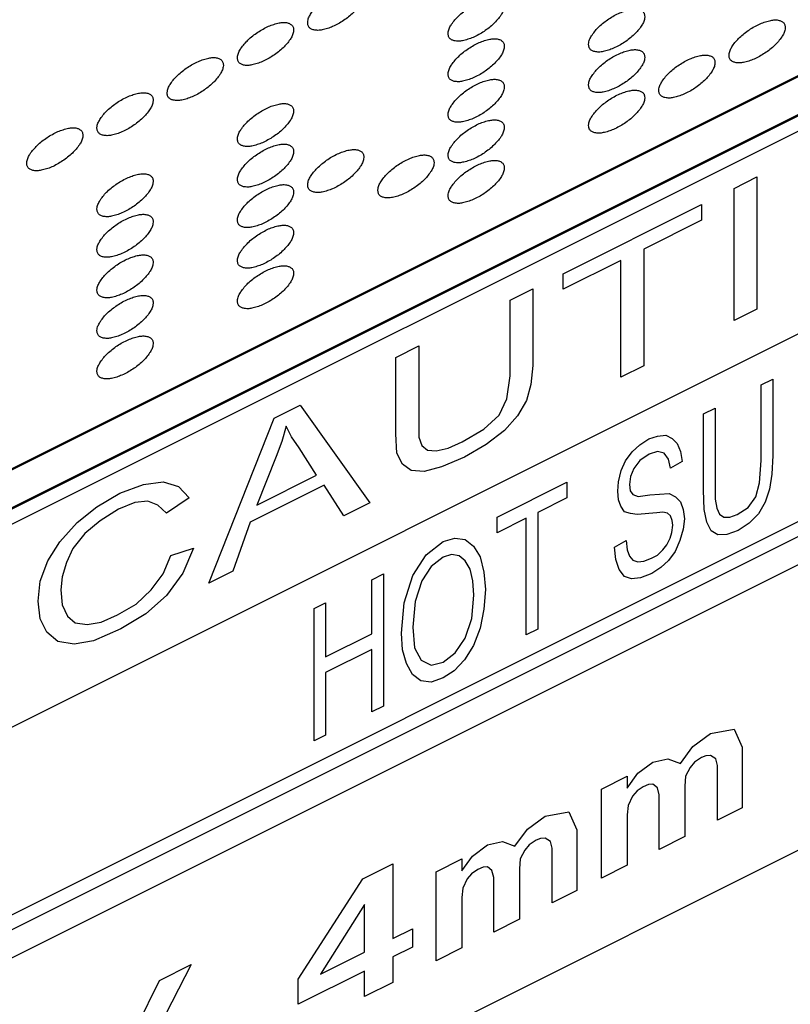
# Model space of a CAD drawing. Header units: inches. Extents: x 13 to 408, y 12 to 282.
# Tile 18 of 22: x 394.31 to 399.44, y 213.89 to 220.44. Entities that reach past the tile are written whole.
import ezdxf

# ---------------------------------------------------------------- set-up
doc = ezdxf.new("R2010")
doc.units = ezdxf.units.IN

msp = doc.modelspace()

# ---------------------------------------------------------------- linework, layer by layer
at = {"color": 250, "linetype": 'Continuous'}
for p, q in [((385.009, 212.8313), (403.6235, 222.1386)), ((403.6285, 222.1311), (385.009, 212.8213)), ((385.442, 212.7878), (403.1955, 221.6646)), ((390.5566, 215.3351), (403.2005, 221.6571)), ((390.5566, 215.2351), (403.0273, 221.4705)), ((390.5566, 213.8851), (403.0273, 220.1205)), ((399.0659, 219.3209), (399.218, 219.3969)), ((399.218, 219.3969), (399.218, 218.5158)), ((399.0659, 218.4398), (399.0659, 219.3209)), ((397.9293, 218.7526), (398.8487, 219.2123)), ((398.8487, 219.2123), (398.8487, 219.1083)), ((398.8487, 219.1083), (398.465, 218.9165)), ((403.6285, 218.8811), (385.009, 209.5713)), ((390.5566, 212.6351), (403.0273, 218.8705)), ((398.465, 218.9165), (398.465, 218.1393)), ((390.5566, 212.5351), (403.2005, 218.8571)), ((398.313, 218.8404), (397.9293, 218.6486)), ((398.313, 218.0633), (398.313, 218.8404)), ((397.9293, 218.6486), (397.9293, 218.7526)), ((397.5745, 218.5752), (397.7266, 218.6512)), ((397.7266, 218.6512), (397.7266, 218.1422)), ((397.5745, 218.0717), (397.5745, 218.5752)), ((399.218, 218.5158), (399.0659, 218.4398)), ((396.8143, 218.1951), (396.9664, 218.2711)), ((396.9664, 218.2711), (396.9664, 217.6636)), ((396.8143, 217.6861), (396.8143, 218.1951)), ((397.7266, 218.1422), (397.7121, 218.0146)), ((398.465, 218.1393), (398.313, 218.0633)), ((397.5528, 217.9185), (397.5745, 218.0717)), ((399.2475, 218.0117), (399.3244, 218.0501)), ((399.3244, 218.0501), (399.3244, 217.5411)), ((397.7121, 218.0146), (397.6831, 217.9071)), ((399.2475, 217.5082), (399.2475, 218.0117)), ((397.5021, 217.8111), (397.5528, 217.9185)), ((397.6831, 217.9071), (397.6252, 217.807)), ((396.0034, 217.7896), (396.1772, 217.8765)), ((396.1772, 217.8765), (396.6406, 217.2271)), ((398.8634, 217.8196), (398.9403, 217.858)), ((398.9403, 217.858), (398.9403, 217.2506)), ((395.569, 216.6913), (396.0034, 217.7896)), ((397.4008, 217.7167), (397.5021, 217.8111)), ((397.6252, 217.807), (397.5383, 217.7088)), ((398.8634, 217.3107), (398.8634, 217.8196)), ((396.0831, 217.7364), (396.0541, 217.6344)), ((396.1193, 217.667), (396.0831, 217.7364)), ((397.256, 217.6333), (397.4008, 217.7167)), ((397.5383, 217.7088), (397.4152, 217.6144)), ((396.0541, 217.6344), (396.0179, 217.5342)), ((396.17, 217.5938), (396.1193, 217.667)), ((396.8216, 217.5584), (396.8143, 217.6861)), ((396.9664, 217.6636), (396.9881, 217.6088)), ((397.1618, 217.5917), (397.256, 217.6333)), ((398.4391, 217.6129), (398.4976, 217.6532)), ((398.4976, 217.6532), (398.5562, 217.6715)), ((398.5562, 217.6715), (398.611, 217.677)), ((398.611, 217.677), (398.6549, 217.6552)), ((398.6549, 217.6552), (398.6879, 217.6224)), ((396.2858, 217.4109), (396.17, 217.5938)), ((396.8578, 217.4835), (396.8216, 217.5584)), ((396.9881, 217.6088), (397.0243, 217.5777)), ((397.0243, 217.5777), (397.0822, 217.5738)), ((397.0822, 217.5738), (397.1618, 217.5917)), ((397.4152, 217.6144), (397.2704, 217.5311)), ((398.344, 217.5052), (398.3879, 217.5654)), ((398.3879, 217.5654), (398.4391, 217.6129)), ((398.5562, 217.5675), (398.5013, 217.551)), ((398.6001, 217.5566), (398.5562, 217.5675)), ((398.6879, 217.6224), (398.7098, 217.5677)), ((398.7098, 217.5677), (398.7208, 217.502)), ((396.0179, 217.5342), (395.8876, 217.2118)), ((397.2704, 217.5311), (397.1184, 217.466)), ((398.3147, 217.4413), (398.344, 217.5052)), ((398.4391, 217.509), (398.3989, 217.456)), ((398.5013, 217.551), (398.4391, 217.509)), ((398.6293, 217.5165), (398.6001, 217.5566)), ((398.644, 217.4582), (398.6293, 217.5165)), ((398.7208, 217.502), (398.644, 217.4582)), ((399.2366, 217.3604), (399.2475, 217.5082)), ((399.3244, 217.5411), (399.317, 217.4171)), ((396.9157, 217.4413), (396.8578, 217.4835)), ((397.0026, 217.4355), (396.9157, 217.4413)), ((397.1184, 217.466), (397.0026, 217.4355)), ((398.2964, 217.3665), (398.3147, 217.4413)), ((398.3989, 217.456), (398.3769, 217.4012)), ((395.1346, 217.3498), (395.265, 217.3657)), ((395.265, 217.3657), (395.3663, 217.3343)), ((395.8876, 217.2118), (396.2858, 217.4109)), ((397.488, 217.1319), (397.9526, 217.3642)), ((397.9526, 217.3642), (397.9526, 217.2602)), ((398.2928, 217.3045), (398.2964, 217.3665)), ((398.3769, 217.4012), (398.3696, 217.3483)), ((399.317, 217.4171), (399.3024, 217.3167)), ((394.9754, 217.292), (395.1346, 217.3498)), ((395.3663, 217.3343), (395.4387, 217.261)), ((396.3365, 217.3432), (395.8442, 217.0971)), ((396.4668, 217.1402), (396.3365, 217.3432)), ((398.2964, 217.2461), (398.2928, 217.3045)), ((398.3696, 217.3483), (398.3733, 217.3064)), ((398.3733, 217.3064), (398.3915, 217.2827)), ((398.8671, 217.1812), (398.8634, 217.3107)), ((399.211, 217.2655), (399.2366, 217.3604)), ((399.3024, 217.3167), (399.2731, 217.231)), ((394.8233, 217.1996), (394.9754, 217.292)), ((395.1636, 217.2384), (395.0767, 217.2278)), ((395.2288, 217.2108), (395.1636, 217.2384)), ((395.4387, 217.261), (395.2867, 217.1576)), ((397.9526, 217.2602), (397.7587, 217.1633)), ((398.3111, 217.2041), (398.2964, 217.2461)), ((398.3915, 217.2827), (398.4281, 217.2681)), ((398.4281, 217.2681), (398.5049, 217.2792)), ((398.5049, 217.2792), (398.633, 217.2885)), ((398.633, 217.2885), (398.6769, 217.2667)), ((398.6769, 217.2667), (398.7098, 217.2339)), ((398.7098, 217.2339), (398.7281, 217.1828)), ((398.9403, 217.2506), (398.9512, 217.1904)), ((399.1597, 217.1961), (399.211, 217.2655)), ((399.2731, 217.231), (399.2293, 217.1543)), ((394.693, 217.0961), (394.8233, 217.1996)), ((394.9681, 217.1844), (394.845, 217.1065)), ((395.0767, 217.2278), (394.9681, 217.1844)), ((395.2867, 217.1576), (395.2288, 217.2108)), ((396.6406, 217.2271), (396.4668, 217.1402)), ((398.3367, 217.1677), (398.3111, 217.2041)), ((398.3769, 217.155), (398.3367, 217.1677)), ((398.7281, 217.1828), (398.7354, 217.1208)), ((398.8854, 217.0973), (398.8671, 217.1812)), ((398.9512, 217.1904), (398.9695, 217.1503)), ((399.0866, 217.1486), (399.1597, 217.1961)), ((394.845, 217.1065), (394.7437, 217.0229)), ((397.488, 217.0279), (397.488, 217.1319)), ((397.6819, 217.1249), (397.488, 217.0279)), ((397.6819, 216.3478), (397.6819, 217.1249)), ((397.7587, 217.1633), (397.7587, 216.3862)), ((398.4208, 217.1496), (398.3769, 217.155)), ((398.5525, 217.1607), (398.4208, 217.1496)), ((398.5927, 217.1644), (398.5525, 217.1607)), ((398.622, 217.1571), (398.5927, 217.1644)), ((398.644, 217.1407), (398.622, 217.1571)), ((398.6549, 217.1079), (398.644, 217.1407)), ((398.6586, 217.0769), (398.6549, 217.1079)), ((398.7354, 217.1208), (398.7281, 217.0515)), ((398.9695, 217.1503), (398.9988, 217.1321)), ((398.9988, 217.1321), (399.039, 217.1303)), ((399.039, 217.1303), (399.0866, 217.1486)), ((399.2293, 217.1543), (399.1671, 217.0904)), ((394.5772, 216.967), (394.693, 217.0961)), ((395.8442, 217.0971), (395.7283, 216.771)), ((398.6513, 217.0295), (398.6586, 217.0769)), ((398.7281, 217.0515), (398.7061, 216.9748)), ((398.9147, 217.0408), (398.8854, 217.0973)), ((398.9586, 217.0135), (398.9147, 217.0408)), ((399.0939, 217.0428), (399.0171, 217.0154)), ((399.1671, 217.0904), (399.0939, 217.0428)), ((394.7437, 217.0229), (394.664, 216.9229)), ((397.0161, 216.8796), (397.1295, 216.9691)), ((397.1295, 216.9691), (397.2063, 216.9911)), ((397.2063, 216.9911), (397.2758, 216.982)), ((397.2758, 216.982), (397.3307, 216.9383)), ((398.2708, 216.9323), (398.3477, 216.9762)), ((398.3477, 216.9762), (398.355, 216.9142)), ((398.6183, 216.9473), (398.6403, 216.9911)), ((398.6403, 216.9911), (398.6513, 217.0295)), ((398.7061, 216.9748), (398.6732, 216.9036)), ((399.0171, 217.0154), (398.9586, 217.0135)), ((394.4975, 216.8397), (394.5772, 216.967)), ((394.664, 216.9229), (394.6206, 216.8301)), ((395.3156, 216.8766), (395.4677, 216.9252)), ((395.4677, 216.9252), (395.3953, 216.7577)), ((397.3307, 216.9383), (397.3746, 216.8673)), ((398.2781, 216.8484), (398.2708, 216.9323)), ((398.355, 216.9142), (398.3696, 216.8722)), ((398.5562, 216.8779), (398.5927, 216.9126)), ((398.5927, 216.9126), (398.6183, 216.9473)), ((398.6732, 216.9036), (398.6293, 216.8434)), ((394.4468, 216.7049), (394.4975, 216.8397)), ((395.265, 216.7527), (395.3156, 216.8766)), ((396.9283, 216.7426), (397.0161, 216.8796)), ((397.1295, 216.8651), (397.049, 216.803)), ((397.1844, 216.8816), (397.1295, 216.8651)), ((397.2356, 216.8744), (397.1844, 216.8816)), ((397.2758, 216.8398), (397.2356, 216.8744)), ((397.3088, 216.7851), (397.2758, 216.8398)), ((397.3746, 216.8673), (397.4002, 216.7651)), ((398.3001, 216.7827), (398.2781, 216.8484)), ((398.3696, 216.8722), (398.3915, 216.8449)), ((398.3915, 216.8449), (398.4245, 216.834)), ((398.4245, 216.834), (398.4647, 216.8377)), ((398.4647, 216.8377), (398.5159, 216.8578)), ((398.5159, 216.8578), (398.5562, 216.8779)), ((398.6293, 216.8434), (398.5781, 216.7959)), ((394.6206, 216.8301), (394.5916, 216.7335)), ((397.049, 216.803), (396.9868, 216.7062)), ((397.327, 216.7067), (397.3088, 216.7851)), ((398.3367, 216.7354), (398.3001, 216.7827)), ((398.5781, 216.7959), (398.5196, 216.7557)), ((394.5916, 216.7335), (394.5844, 216.6478)), ((395.1853, 216.6472), (395.265, 216.7527)), ((395.3953, 216.7577), (395.2867, 216.6104)), ((395.7283, 216.771), (395.569, 216.6913)), ((396.654, 216.7149), (396.7308, 216.7533)), ((396.654, 216.3537), (396.654, 216.7149)), ((396.7308, 216.7533), (396.7308, 215.8722)), ((396.8698, 216.5601), (396.9283, 216.7426)), ((396.9868, 216.7062), (396.9429, 216.5693)), ((397.3344, 216.6118), (397.327, 216.7067)), ((397.4002, 216.7651), (397.4112, 216.6502)), ((398.3842, 216.7208), (398.3367, 216.7354)), ((398.4428, 216.7282), (398.3842, 216.7208)), ((398.5196, 216.7557), (398.4428, 216.7282)), ((394.4324, 216.5718), (394.4468, 216.7049)), ((394.5844, 216.6478), (394.5916, 216.5474)), ((395.084, 216.5528), (395.1853, 216.6472)), ((397.4112, 216.6502), (397.4002, 216.5189)), ((395.2867, 216.6104), (395.1491, 216.4869)), ((397.3197, 216.4567), (397.3344, 216.6118)), ((354.4383, 192.386), (402.7625, 216.5481)), ((394.4468, 216.4531), (394.4324, 216.5718)), ((394.5916, 216.5474), (394.6278, 216.4725)), ((394.9609, 216.4803), (395.084, 216.5528)), ((396.2699, 216.5228), (396.3467, 216.5613)), ((396.2699, 215.6417), (396.2699, 216.5228)), ((396.3467, 216.5613), (396.3467, 216.2001)), ((396.8515, 216.3594), (396.8698, 216.5601)), ((396.9429, 216.5693), (396.9283, 216.3978)), ((397.4002, 216.5189), (397.3746, 216.3911)), ((394.4903, 216.3654), (394.4468, 216.4531)), ((394.6278, 216.4725), (394.6785, 216.4267)), ((394.8523, 216.4315), (394.9609, 216.4803)), ((395.1491, 216.4869), (394.9826, 216.3872)), ((397.2758, 216.3253), (397.3197, 216.4567)), ((394.6785, 216.4267), (394.7582, 216.4172)), ((394.7582, 216.4172), (394.8523, 216.4315)), ((394.9826, 216.3872), (394.8016, 216.3076)), ((396.9283, 216.3978), (396.9393, 216.261)), ((397.3746, 216.3911), (397.3307, 216.2762)), ((397.7587, 216.3862), (397.6819, 216.3478)), ((394.5627, 216.3031), (394.4903, 216.3654)), ((396.3467, 216.2001), (396.654, 216.3537)), ((396.8588, 216.2482), (396.8515, 216.3594)), ((397.21, 216.2267), (397.2758, 216.3253)), ((394.6713, 216.2862), (394.5627, 216.3031)), ((394.8016, 216.3076), (394.6713, 216.2862)), ((396.654, 216.2497), (396.3467, 216.0961)), ((396.654, 215.8338), (396.654, 216.2497)), ((396.8844, 216.157), (396.8588, 216.2482)), ((396.9393, 216.261), (396.9832, 216.179)), ((397.3307, 216.2762), (397.2722, 216.1812)), ((397.1295, 216.1646), (397.21, 216.2267)), ((396.9247, 216.0841), (396.8844, 216.157)), ((396.9832, 216.179), (397.049, 216.1463)), ((397.049, 216.1463), (397.1295, 216.1646)), ((397.2722, 216.1812), (397.2027, 216.1082)), ((396.3467, 216.0961), (396.3467, 215.6802)), ((396.9795, 216.0404), (396.9247, 216.0841)), ((397.1295, 216.0606), (397.049, 216.0313)), ((397.2027, 216.1082), (397.1295, 216.0606)), ((397.049, 216.0313), (396.9795, 216.0404)), ((396.7308, 215.8722), (396.654, 215.8338)), ((396.3467, 215.6802), (396.2699, 215.6417)), ((398.7909, 215.6039), (398.9087, 215.6905)), ((398.9087, 215.6905), (399.0677, 215.7186)), ((399.0677, 215.7186), (399.1207, 215.5988)), ((398.7085, 215.4915), (398.7909, 215.6039)), ((399.1207, 215.5988), (399.1207, 215.1955)), ((398.8498, 215.5306), (398.8027, 215.4991)), ((398.8793, 215.5413), (398.8498, 215.5306)), ((398.9087, 215.5442), (398.8793, 215.5413)), ((398.944, 215.5223), (398.9087, 215.5442)), ((398.4258, 215.4253), (398.5259, 215.4991)), ((398.5259, 215.4991), (398.626, 215.5215)), ((398.626, 215.5215), (398.7085, 215.4915)), ((398.7733, 215.4646), (398.7438, 215.4064)), ((398.8027, 215.4991), (398.7733, 215.4646)), ((398.9558, 215.4768), (398.944, 215.5223)), ((398.9558, 215.1131), (398.9558, 215.4768)), ((398.1844, 215.3204), (398.3551, 215.4058)), ((398.3551, 215.3267), (398.4258, 215.4253)), ((398.3551, 215.4058), (398.3551, 215.3267)), ((398.7438, 215.4064), (398.7379, 215.3402)), ((398.4611, 215.3362), (398.4199, 215.3077)), ((398.4965, 215.3499), (398.4611, 215.3362)), ((398.5259, 215.3528), (398.4965, 215.3499)), ((398.5554, 215.328), (398.5259, 215.3528)), ((398.7379, 215.3402), (398.7379, 215.0042)), ((398.1844, 214.7274), (398.1844, 215.3204)), ((398.3905, 215.2732), (398.361, 215.2111)), ((398.4199, 215.3077), (398.3905, 215.2732)), ((398.5671, 215.2825), (398.5554, 215.328)), ((398.5671, 214.9188), (398.5671, 215.2825)), ((398.361, 215.2111), (398.3551, 215.1488)), ((397.6897, 215.0533), (397.8075, 215.1399)), ((397.8075, 215.1399), (397.9665, 215.168)), ((397.9665, 215.168), (398.0195, 215.0482)), ((398.3551, 215.1488), (398.3551, 214.8128)), ((399.1207, 215.1955), (398.9558, 215.1131)), ((397.6072, 214.9409), (397.6897, 215.0533)), ((398.0195, 215.0482), (398.0195, 214.6449)), ((398.7379, 215.0042), (398.5671, 214.9188)), ((397.3246, 214.8747), (397.4247, 214.9485)), ((397.4247, 214.9485), (397.5248, 214.9708)), ((397.5248, 214.9708), (397.6072, 214.9409)), ((397.7015, 214.9485), (397.672, 214.914)), ((397.7486, 214.9799), (397.7015, 214.9485)), ((397.778, 214.9907), (397.7486, 214.9799)), ((397.8075, 214.9936), (397.778, 214.9907)), ((397.8428, 214.9717), (397.8075, 214.9936)), ((397.8546, 214.9262), (397.8428, 214.9717)), ((397.2539, 214.7761), (397.3246, 214.8747)), ((397.672, 214.914), (397.6426, 214.8558)), ((397.8546, 214.5625), (397.8546, 214.9262)), ((396.5943, 214.7231), (396.7946, 214.8232)), ((396.7946, 214.8232), (396.7946, 214.325)), ((397.0831, 214.7698), (397.2539, 214.8552)), ((397.2539, 214.8552), (397.2539, 214.7761)), ((397.6426, 214.8558), (397.6367, 214.7896)), ((398.3551, 214.8128), (398.1844, 214.7274)), ((397.0831, 214.1768), (397.0831, 214.7698)), ((397.3187, 214.7571), (397.2892, 214.7226)), ((397.3599, 214.7856), (397.3187, 214.7571)), ((397.3952, 214.7993), (397.3599, 214.7856)), ((397.4247, 214.8022), (397.3952, 214.7993)), ((397.4541, 214.7774), (397.4247, 214.8022)), ((397.4659, 214.7319), (397.4541, 214.7774)), ((397.6367, 214.7896), (397.6367, 214.4535)), ((396.1644, 214.0535), (396.5943, 214.7231)), ((397.2892, 214.7226), (397.2598, 214.6604)), ((397.4659, 214.3681), (397.4659, 214.7319)), ((397.2598, 214.6604), (397.2539, 214.5982)), ((398.0195, 214.6449), (397.8546, 214.5625)), ((396.6061, 214.551), (396.3117, 214.0875)), ((396.6061, 214.2348), (396.6061, 214.551)), ((397.2539, 214.5982), (397.2539, 214.2621)), ((397.6367, 214.4535), (397.4659, 214.3681)), ((396.7946, 214.325), (396.9241, 214.3898)), ((396.9241, 214.3898), (396.9241, 214.2673)), ((396.3117, 214.0875), (396.6061, 214.2348)), ((396.9241, 214.2673), (396.7946, 214.2025)), ((397.2539, 214.2621), (397.0831, 214.1768)), ((395.4519, 214.1518), (395.1928, 213.6506)), ((395.2399, 214.0458), (395.4519, 214.1518)), ((396.7946, 214.2025), (396.7946, 214.0325)), ((396.6061, 214.1082), (396.1644, 213.8874)), ((396.6061, 213.9382), (396.6061, 214.1082)), ((395.0926, 213.7429), (395.2399, 214.0458)), ((396.1644, 213.8874), (396.1644, 214.0535)), ((396.7946, 214.0325), (396.6061, 213.9382))]:
    msp.add_line(p, q, dxfattribs=at)
for points in [[(396.2677, 220.3758), (396.277, 220.3744), (396.2957, 220.3715), (396.3264, 220.3766), (396.359, 220.385), (396.3948, 220.3986), (396.4306, 220.4163), (396.4661, 220.438), (396.4997, 220.4624), (396.5298, 220.4886), (396.5561, 220.5164), (396.5765, 220.5432), (396.5925, 220.5698), (396.6005, 220.5945), (396.6013, 220.6174), (396.5952, 220.6371), (396.5793, 220.6504), (396.5578, 220.6584), (396.532, 220.6606), (396.5013, 220.656), (396.4687, 220.6475), (396.4329, 220.6339), (396.3972, 220.6162), (396.3617, 220.5945), (396.328, 220.5701), (396.2979, 220.5439), (396.2716, 220.5161), (396.2512, 220.4893), (396.2352, 220.4627), (396.2273, 220.438), (396.2265, 220.4151), (396.2326, 220.3954), (396.2484, 220.382), (396.2612, 220.3779), (396.2677, 220.3758)], [(397.203, 220.3034), (397.2123, 220.302), (397.231, 220.2992), (397.2618, 220.3043), (397.2943, 220.3126), (397.3301, 220.3263), (397.3659, 220.3439), (397.4014, 220.3656), (397.435, 220.39), (397.4651, 220.4163), (397.4914, 220.444), (397.5118, 220.4709), (397.5278, 220.4974), (397.5358, 220.5221), (397.5366, 220.545), (397.5305, 220.5648), (397.5146, 220.578), (397.4931, 220.5861), (397.4673, 220.5882), (397.4367, 220.5837), (397.404, 220.5752), (397.3682, 220.5616), (397.3325, 220.5439), (397.297, 220.5222), (397.2633, 220.4978), (397.2332, 220.4716), (397.207, 220.4438), (397.1865, 220.4169), (397.1705, 220.3904), (397.1626, 220.3657), (397.1618, 220.3428), (397.1679, 220.3231), (397.1837, 220.3096), (397.1965, 220.3055), (397.203, 220.3034)], [(398.1383, 220.2311), (398.1476, 220.2297), (398.1663, 220.2269), (398.1971, 220.232), (398.2297, 220.2403), (398.2654, 220.2539), (398.3012, 220.2716), (398.3367, 220.2933), (398.3703, 220.3177), (398.4004, 220.3439), (398.4267, 220.3717), (398.4471, 220.3986), (398.4632, 220.4251), (398.4711, 220.4498), (398.4719, 220.4727), (398.4658, 220.4925), (398.4499, 220.5057), (398.4285, 220.5137), (398.4026, 220.5159), (398.372, 220.5113), (398.3393, 220.5028), (398.3036, 220.4892), (398.2678, 220.4715), (398.2323, 220.4498), (398.1986, 220.4254), (398.1685, 220.3992), (398.1423, 220.3714), (398.1219, 220.3446), (398.1058, 220.318), (398.0979, 220.2934), (398.0971, 220.2704), (398.1032, 220.2507), (398.119, 220.2373), (398.1318, 220.2332), (398.1383, 220.2311)], [(395.8, 220.142), (395.8094, 220.1405), (395.828, 220.1377), (395.8588, 220.1428), (395.8914, 220.1512), (395.9272, 220.1648), (395.9629, 220.1825), (395.9984, 220.2042), (396.0321, 220.2286), (396.0622, 220.2548), (396.0885, 220.2826), (396.1089, 220.3094), (396.1249, 220.336), (396.1328, 220.3606), (396.1336, 220.3836), (396.1276, 220.4033), (396.1117, 220.4165), (396.0902, 220.4246), (396.0643, 220.4268), (396.0337, 220.4222), (396.001, 220.4137), (395.9653, 220.4001), (395.9295, 220.3824), (395.894, 220.3607), (395.8604, 220.3363), (395.8303, 220.3101), (395.804, 220.2823), (395.7836, 220.2554), (395.7676, 220.2289), (395.7596, 220.2042), (395.7588, 220.1813), (395.7649, 220.1616), (395.7807, 220.1481), (395.7935, 220.144), (395.8, 220.142)], [(399.0736, 220.1587), (399.083, 220.1573), (399.1016, 220.1545), (399.1324, 220.1596), (399.165, 220.1679), (399.2007, 220.1816), (399.2365, 220.1992), (399.272, 220.221), (399.3056, 220.2453), (399.3357, 220.2716), (399.362, 220.2994), (399.3824, 220.3262), (399.3985, 220.3527), (399.4064, 220.3774), (399.4072, 220.4003), (399.4011, 220.4201), (399.3852, 220.4333), (399.3638, 220.4414), (399.3379, 220.4436), (399.3073, 220.439), (399.2746, 220.4305), (399.2389, 220.4169), (399.2031, 220.3992), (399.1676, 220.3775), (399.1339, 220.3531), (399.1039, 220.3269), (399.0776, 220.2991), (399.0572, 220.2722), (399.0411, 220.2457), (399.0332, 220.221), (399.0324, 220.1981), (399.0385, 220.1784), (399.0543, 220.1649), (399.0671, 220.1608), (399.0736, 220.1587)], [(397.203, 220.0334), (397.2123, 220.032), (397.231, 220.0292), (397.2618, 220.0343), (397.2943, 220.0426), (397.3301, 220.0563), (397.3659, 220.0739), (397.4014, 220.0956), (397.435, 220.12), (397.4651, 220.1463), (397.4914, 220.174), (397.5118, 220.2009), (397.5278, 220.2274), (397.5358, 220.2521), (397.5366, 220.275), (397.5305, 220.2948), (397.5146, 220.308), (397.4931, 220.3161), (397.4673, 220.3182), (397.4367, 220.3137), (397.404, 220.3052), (397.3682, 220.2916), (397.3325, 220.2739), (397.297, 220.2522), (397.2633, 220.2278), (397.2332, 220.2016), (397.207, 220.1738), (397.1865, 220.1469), (397.1705, 220.1204), (397.1626, 220.0957), (397.1618, 220.0728), (397.1679, 220.0531), (397.1837, 220.0396), (397.1965, 220.0355), (397.203, 220.0334)], [(395.3324, 219.9081), (395.3417, 219.9067), (395.3603, 219.9039), (395.3911, 219.909), (395.4237, 219.9173), (395.4595, 219.931), (395.4953, 219.9486), (395.5307, 219.9703), (395.5644, 219.9947), (395.5945, 220.021), (395.6208, 220.0487), (395.6412, 220.0756), (395.6572, 220.1021), (395.6652, 220.1268), (395.666, 220.1497), (395.6599, 220.1695), (395.644, 220.1827), (395.6225, 220.1908), (395.5967, 220.1929), (395.566, 220.1884), (395.5334, 220.1798), (395.4976, 220.1663), (395.4619, 220.1486), (395.4264, 220.1269), (395.3927, 220.1025), (395.3626, 220.0763), (395.3363, 220.0485), (395.3159, 220.0216), (395.2999, 219.9951), (395.292, 219.9704), (395.2911, 219.9475), (395.2972, 219.9278), (395.3131, 219.9143), (395.3258, 219.9102), (395.3324, 219.9081)], [(398.1383, 219.9611), (398.1476, 219.9597), (398.1663, 219.9569), (398.1971, 219.962), (398.2297, 219.9703), (398.2654, 219.9839), (398.3012, 220.0016), (398.3367, 220.0233), (398.3703, 220.0477), (398.4004, 220.0739), (398.4267, 220.1017), (398.4471, 220.1286), (398.4632, 220.1551), (398.4711, 220.1798), (398.4719, 220.2027), (398.4658, 220.2225), (398.4499, 220.2357), (398.4285, 220.2437), (398.4026, 220.2459), (398.372, 220.2413), (398.3393, 220.2328), (398.3036, 220.2192), (398.2678, 220.2015), (398.2323, 220.1798), (398.1986, 220.1554), (398.1685, 220.1292), (398.1423, 220.1014), (398.1219, 220.0746), (398.1058, 220.048), (398.0979, 220.0234), (398.0971, 220.0004), (398.1032, 219.9807), (398.119, 219.9673), (398.1318, 219.9632), (398.1383, 219.9611)], [(398.606, 219.9249), (398.6153, 219.9235), (398.6339, 219.9207), (398.6647, 219.9258), (398.6973, 219.9341), (398.7331, 219.9477), (398.7689, 219.9654), (398.8043, 219.9871), (398.838, 220.0115), (398.8681, 220.0377), (398.8944, 220.0655), (398.9148, 220.0924), (398.9308, 220.1189), (398.9387, 220.1436), (398.9396, 220.1665), (398.9335, 220.1863), (398.9176, 220.1995), (398.8961, 220.2075), (398.8703, 220.2097), (398.8396, 220.2051), (398.807, 220.1966), (398.7712, 220.1831), (398.7354, 220.1654), (398.7, 220.1437), (398.6663, 220.1193), (398.6362, 220.093), (398.6099, 220.0653), (398.5895, 220.0384), (398.5735, 220.0119), (398.5656, 219.9872), (398.5647, 219.9643), (398.5708, 219.9446), (398.5867, 219.9311), (398.5994, 219.927), (398.606, 219.9249)], [(397.203, 219.7634), (397.2123, 219.762), (397.231, 219.7592), (397.2618, 219.7643), (397.2943, 219.7726), (397.3301, 219.7863), (397.3659, 219.8039), (397.4014, 219.8256), (397.435, 219.85), (397.4651, 219.8763), (397.4914, 219.904), (397.5118, 219.9309), (397.5278, 219.9574), (397.5358, 219.9821), (397.5366, 220.005), (397.5305, 220.0248), (397.5146, 220.038), (397.4931, 220.0461), (397.4673, 220.0482), (397.4367, 220.0437), (397.404, 220.0352), (397.3682, 220.0216), (397.3325, 220.0039), (397.297, 219.9822), (397.2633, 219.9578), (397.2332, 219.9316), (397.207, 219.9038), (397.1865, 219.8769), (397.1705, 219.8504), (397.1626, 219.8257), (397.1618, 219.8028), (397.1679, 219.7831), (397.1837, 219.7696), (397.1965, 219.7655), (397.203, 219.7634)], [(394.8647, 219.6743), (394.8741, 219.6729), (394.8927, 219.6701), (394.9235, 219.6752), (394.9561, 219.6835), (394.9919, 219.6971), (395.0276, 219.7148), (395.0631, 219.7365), (395.0968, 219.7609), (395.1269, 219.7871), (395.1531, 219.8149), (395.1736, 219.8418), (395.1896, 219.8683), (395.1975, 219.893), (395.1983, 219.9159), (395.1922, 219.9357), (395.1763, 219.9489), (395.1549, 219.9569), (395.129, 219.9591), (395.0984, 219.9545), (395.0657, 219.946), (395.03, 219.9324), (394.9942, 219.9148), (394.9587, 219.893), (394.9251, 219.8687), (394.895, 219.8424), (394.8687, 219.8146), (394.8483, 219.7878), (394.8323, 219.7612), (394.8243, 219.7366), (394.8235, 219.7136), (394.8296, 219.6939), (394.8454, 219.6805), (394.8582, 219.6764), (394.8647, 219.6743)], [(398.1383, 219.6911), (398.1476, 219.6897), (398.1663, 219.6869), (398.1971, 219.692), (398.2297, 219.7003), (398.2654, 219.7139), (398.3012, 219.7316), (398.3367, 219.7533), (398.3703, 219.7777), (398.4004, 219.8039), (398.4267, 219.8317), (398.4471, 219.8586), (398.4632, 219.8851), (398.4711, 219.9098), (398.4719, 219.9327), (398.4658, 219.9525), (398.4499, 219.9657), (398.4285, 219.9737), (398.4026, 219.9759), (398.372, 219.9713), (398.3393, 219.9628), (398.3036, 219.9492), (398.2678, 219.9315), (398.2323, 219.9098), (398.1986, 219.8854), (398.1685, 219.8592), (398.1423, 219.8314), (398.1219, 219.8046), (398.1058, 219.778), (398.0979, 219.7534), (398.0971, 219.7304), (398.1032, 219.7107), (398.119, 219.6973), (398.1318, 219.6932), (398.1383, 219.6911)], [(395.8, 219.602), (395.8094, 219.6005), (395.828, 219.5977), (395.8588, 219.6028), (395.8914, 219.6112), (395.9272, 219.6248), (395.9629, 219.6425), (395.9984, 219.6642), (396.0321, 219.6886), (396.0622, 219.7148), (396.0885, 219.7426), (396.1089, 219.7694), (396.1249, 219.796), (396.1328, 219.8206), (396.1336, 219.8436), (396.1276, 219.8633), (396.1117, 219.8765), (396.0902, 219.8846), (396.0643, 219.8868), (396.0337, 219.8822), (396.001, 219.8737), (395.9653, 219.8601), (395.9295, 219.8424), (395.894, 219.8207), (395.8604, 219.7963), (395.8303, 219.7701), (395.804, 219.7423), (395.7836, 219.7154), (395.7676, 219.6889), (395.7596, 219.6642), (395.7588, 219.6413), (395.7649, 219.6216), (395.7807, 219.6081), (395.7935, 219.604), (395.8, 219.602)], [(394.3971, 219.4405), (394.4064, 219.4391), (394.425, 219.4362), (394.4558, 219.4413), (394.4884, 219.4497), (394.5242, 219.4633), (394.56, 219.481), (394.5954, 219.5027), (394.6291, 219.5271), (394.6592, 219.5533), (394.6855, 219.5811), (394.7059, 219.6079), (394.7219, 219.6345), (394.7299, 219.6592), (394.7307, 219.6821), (394.7246, 219.7018), (394.7087, 219.7151), (394.6872, 219.7231), (394.6614, 219.7253), (394.6307, 219.7207), (394.5981, 219.7122), (394.5623, 219.6986), (394.5265, 219.6809), (394.4911, 219.6592), (394.4574, 219.6348), (394.4273, 219.6086), (394.401, 219.5808), (394.3806, 219.554), (394.3646, 219.5274), (394.3567, 219.5027), (394.3558, 219.4798), (394.3619, 219.4601), (394.3778, 219.4466), (394.3905, 219.4426), (394.3971, 219.4405)], [(397.203, 219.4934), (397.2123, 219.492), (397.231, 219.4892), (397.2618, 219.4943), (397.2943, 219.5026), (397.3301, 219.5163), (397.3659, 219.5339), (397.4014, 219.5556), (397.435, 219.58), (397.4651, 219.6063), (397.4914, 219.634), (397.5118, 219.6609), (397.5278, 219.6874), (397.5358, 219.7121), (397.5366, 219.735), (397.5305, 219.7548), (397.5146, 219.768), (397.4931, 219.7761), (397.4673, 219.7782), (397.4367, 219.7737), (397.404, 219.7652), (397.3682, 219.7516), (397.3325, 219.7339), (397.297, 219.7122), (397.2633, 219.6878), (397.2332, 219.6616), (397.207, 219.6338), (397.1865, 219.6069), (397.1705, 219.5804), (397.1626, 219.5557), (397.1618, 219.5328), (397.1679, 219.5131), (397.1837, 219.4996), (397.1965, 219.4955), (397.203, 219.4934)], [(395.8, 219.332), (395.8094, 219.3305), (395.828, 219.3277), (395.8588, 219.3328), (395.8914, 219.3412), (395.9272, 219.3548), (395.9629, 219.3725), (395.9984, 219.3942), (396.0321, 219.4186), (396.0622, 219.4448), (396.0885, 219.4726), (396.1089, 219.4994), (396.1249, 219.526), (396.1328, 219.5506), (396.1336, 219.5736), (396.1276, 219.5933), (396.1117, 219.6065), (396.0902, 219.6146), (396.0643, 219.6168), (396.0337, 219.6122), (396.001, 219.6037), (395.9653, 219.5901), (395.9295, 219.5724), (395.894, 219.5507), (395.8604, 219.5263), (395.8303, 219.5001), (395.804, 219.4723), (395.7836, 219.4454), (395.7676, 219.4189), (395.7596, 219.3942), (395.7588, 219.3713), (395.7649, 219.3516), (395.7807, 219.3381), (395.7935, 219.334), (395.8, 219.332)], [(396.2677, 219.2958), (396.277, 219.2944), (396.2957, 219.2915), (396.3264, 219.2966), (396.359, 219.305), (396.3948, 219.3186), (396.4306, 219.3363), (396.4661, 219.358), (396.4997, 219.3824), (396.5298, 219.4086), (396.5561, 219.4364), (396.5765, 219.4632), (396.5925, 219.4898), (396.6005, 219.5145), (396.6013, 219.5374), (396.5952, 219.5571), (396.5793, 219.5704), (396.5578, 219.5784), (396.532, 219.5806), (396.5013, 219.576), (396.4687, 219.5675), (396.4329, 219.5539), (396.3972, 219.5362), (396.3617, 219.5145), (396.328, 219.4901), (396.2979, 219.4639), (396.2716, 219.4361), (396.2512, 219.4093), (396.2352, 219.3827), (396.2273, 219.358), (396.2265, 219.3351), (396.2326, 219.3154), (396.2484, 219.302), (396.2612, 219.2979), (396.2677, 219.2958)], [(396.7353, 219.2596), (396.7447, 219.2582), (396.7633, 219.2554), (396.7941, 219.2605), (396.8267, 219.2688), (396.8625, 219.2824), (396.8982, 219.3001), (396.9337, 219.3218), (396.9674, 219.3462), (396.9975, 219.3724), (397.0238, 219.4002), (397.0442, 219.4271), (397.0602, 219.4536), (397.0681, 219.4783), (397.0689, 219.5012), (397.0629, 219.521), (397.047, 219.5342), (397.0255, 219.5422), (396.9997, 219.5444), (396.969, 219.5398), (396.9364, 219.5313), (396.9006, 219.5177), (396.8648, 219.5001), (396.8293, 219.4784), (396.7957, 219.454), (396.7656, 219.4277), (396.7393, 219.4), (396.7189, 219.3731), (396.7029, 219.3466), (396.6949, 219.3219), (396.6941, 219.2989), (396.7002, 219.2792), (396.7161, 219.2658), (396.7288, 219.2617), (396.7353, 219.2596)], [(397.203, 219.2234), (397.2123, 219.222), (397.231, 219.2192), (397.2618, 219.2243), (397.2943, 219.2326), (397.3301, 219.2463), (397.3659, 219.2639), (397.4014, 219.2856), (397.435, 219.31), (397.4651, 219.3363), (397.4914, 219.364), (397.5118, 219.3909), (397.5278, 219.4174), (397.5358, 219.4421), (397.5366, 219.465), (397.5305, 219.4848), (397.5146, 219.498), (397.4931, 219.5061), (397.4673, 219.5082), (397.4367, 219.5037), (397.404, 219.4952), (397.3682, 219.4816), (397.3325, 219.4639), (397.297, 219.4422), (397.2633, 219.4178), (397.2332, 219.3916), (397.207, 219.3638), (397.1865, 219.3369), (397.1705, 219.3104), (397.1626, 219.2857), (397.1618, 219.2628), (397.1679, 219.2431), (397.1837, 219.2296), (397.1965, 219.2255), (397.203, 219.2234)], [(394.8647, 219.1343), (394.8741, 219.1329), (394.8927, 219.1301), (394.9235, 219.1352), (394.9561, 219.1435), (394.9919, 219.1571), (395.0276, 219.1748), (395.0631, 219.1965), (395.0968, 219.2209), (395.1269, 219.2471), (395.1531, 219.2749), (395.1736, 219.3018), (395.1896, 219.3283), (395.1975, 219.353), (395.1983, 219.3759), (395.1922, 219.3957), (395.1763, 219.4089), (395.1549, 219.4169), (395.129, 219.4191), (395.0984, 219.4145), (395.0657, 219.406), (395.03, 219.3924), (394.9942, 219.3748), (394.9587, 219.353), (394.9251, 219.3287), (394.895, 219.3024), (394.8687, 219.2746), (394.8483, 219.2478), (394.8323, 219.2212), (394.8243, 219.1966), (394.8235, 219.1736), (394.8296, 219.1539), (394.8454, 219.1405), (394.8582, 219.1364), (394.8647, 219.1343)], [(395.8, 219.062), (395.8094, 219.0605), (395.828, 219.0577), (395.8588, 219.0628), (395.8914, 219.0712), (395.9272, 219.0848), (395.9629, 219.1025), (395.9984, 219.1242), (396.0321, 219.1486), (396.0622, 219.1748), (396.0885, 219.2026), (396.1089, 219.2294), (396.1249, 219.256), (396.1328, 219.2806), (396.1336, 219.3036), (396.1276, 219.3233), (396.1117, 219.3365), (396.0902, 219.3446), (396.0643, 219.3468), (396.0337, 219.3422), (396.001, 219.3337), (395.9653, 219.3201), (395.9295, 219.3024), (395.894, 219.2807), (395.8604, 219.2563), (395.8303, 219.2301), (395.804, 219.2023), (395.7836, 219.1754), (395.7676, 219.1489), (395.7596, 219.1242), (395.7588, 219.1013), (395.7649, 219.0816), (395.7807, 219.0681), (395.7935, 219.064), (395.8, 219.062)], [(394.8647, 218.8643), (394.8741, 218.8629), (394.8927, 218.8601), (394.9235, 218.8652), (394.9561, 218.8735), (394.9919, 218.8871), (395.0276, 218.9048), (395.0631, 218.9265), (395.0968, 218.9509), (395.1269, 218.9771), (395.1531, 219.0049), (395.1736, 219.0318), (395.1896, 219.0583), (395.1975, 219.083), (395.1983, 219.1059), (395.1922, 219.1257), (395.1763, 219.1389), (395.1549, 219.1469), (395.129, 219.1491), (395.0984, 219.1445), (395.0657, 219.136), (395.03, 219.1224), (394.9942, 219.1048), (394.9587, 219.083), (394.9251, 219.0587), (394.895, 219.0324), (394.8687, 219.0046), (394.8483, 218.9778), (394.8323, 218.9512), (394.8243, 218.9266), (394.8235, 218.9036), (394.8296, 218.8839), (394.8454, 218.8705), (394.8582, 218.8664), (394.8647, 218.8643)], [(395.8, 218.792), (395.8094, 218.7905), (395.828, 218.7877), (395.8588, 218.7928), (395.8914, 218.8012), (395.9272, 218.8148), (395.9629, 218.8325), (395.9984, 218.8542), (396.0321, 218.8786), (396.0622, 218.9048), (396.0885, 218.9326), (396.1089, 218.9594), (396.1249, 218.986), (396.1328, 219.0106), (396.1336, 219.0336), (396.1276, 219.0533), (396.1117, 219.0665), (396.0902, 219.0746), (396.0643, 219.0768), (396.0337, 219.0722), (396.001, 219.0637), (395.9653, 219.0501), (395.9295, 219.0324), (395.894, 219.0107), (395.8604, 218.9863), (395.8303, 218.9601), (395.804, 218.9323), (395.7836, 218.9054), (395.7676, 218.8789), (395.7596, 218.8542), (395.7588, 218.8313), (395.7649, 218.8116), (395.7807, 218.7981), (395.7935, 218.794), (395.8, 218.792)], [(394.8647, 218.5943), (394.8741, 218.5929), (394.8927, 218.5901), (394.9235, 218.5952), (394.9561, 218.6035), (394.9919, 218.6171), (395.0276, 218.6348), (395.0631, 218.6565), (395.0968, 218.6809), (395.1269, 218.7071), (395.1531, 218.7349), (395.1736, 218.7618), (395.1896, 218.7883), (395.1975, 218.813), (395.1983, 218.8359), (395.1922, 218.8557), (395.1763, 218.8689), (395.1549, 218.8769), (395.129, 218.8791), (395.0984, 218.8745), (395.0657, 218.866), (395.03, 218.8524), (394.9942, 218.8348), (394.9587, 218.813), (394.9251, 218.7887), (394.895, 218.7624), (394.8687, 218.7346), (394.8483, 218.7078), (394.8323, 218.6812), (394.8243, 218.6566), (394.8235, 218.6336), (394.8296, 218.6139), (394.8454, 218.6005), (394.8582, 218.5964), (394.8647, 218.5943)], [(395.8, 218.522), (395.8094, 218.5205), (395.828, 218.5177), (395.8588, 218.5228), (395.8914, 218.5312), (395.9272, 218.5448), (395.9629, 218.5625), (395.9984, 218.5842), (396.0321, 218.6086), (396.0622, 218.6348), (396.0885, 218.6626), (396.1089, 218.6894), (396.1249, 218.716), (396.1328, 218.7406), (396.1336, 218.7636), (396.1276, 218.7833), (396.1117, 218.7965), (396.0902, 218.8046), (396.0643, 218.8068), (396.0337, 218.8022), (396.001, 218.7937), (395.9653, 218.7801), (395.9295, 218.7624), (395.894, 218.7407), (395.8604, 218.7163), (395.8303, 218.6901), (395.804, 218.6623), (395.7836, 218.6354), (395.7676, 218.6089), (395.7596, 218.5842), (395.7588, 218.5613), (395.7649, 218.5416), (395.7807, 218.5281), (395.7935, 218.524), (395.8, 218.522)], [(394.8647, 218.3243), (394.8741, 218.3229), (394.8927, 218.3201), (394.9235, 218.3252), (394.9561, 218.3335), (394.9919, 218.3471), (395.0276, 218.3648), (395.0631, 218.3865), (395.0968, 218.4109), (395.1269, 218.4371), (395.1531, 218.4649), (395.1736, 218.4918), (395.1896, 218.5183), (395.1975, 218.543), (395.1983, 218.5659), (395.1922, 218.5857), (395.1763, 218.5989), (395.1549, 218.6069), (395.129, 218.6091), (395.0984, 218.6045), (395.0657, 218.596), (395.03, 218.5824), (394.9942, 218.5648), (394.9587, 218.543), (394.9251, 218.5187), (394.895, 218.4924), (394.8687, 218.4646), (394.8483, 218.4378), (394.8323, 218.4112), (394.8243, 218.3866), (394.8235, 218.3636), (394.8296, 218.3439), (394.8454, 218.3305), (394.8582, 218.3264), (394.8647, 218.3243)], [(394.8647, 218.0543), (394.8741, 218.0529), (394.8927, 218.0501), (394.9235, 218.0552), (394.9561, 218.0635), (394.9919, 218.0771), (395.0276, 218.0948), (395.0631, 218.1165), (395.0968, 218.1409), (395.1269, 218.1671), (395.1531, 218.1949), (395.1736, 218.2218), (395.1896, 218.2483), (395.1975, 218.273), (395.1983, 218.2959), (395.1922, 218.3157), (395.1763, 218.3289), (395.1549, 218.3369), (395.129, 218.3391), (395.0984, 218.3345), (395.0657, 218.326), (395.03, 218.3124), (394.9942, 218.2948), (394.9587, 218.273), (394.9251, 218.2487), (394.895, 218.2224), (394.8687, 218.1946), (394.8483, 218.1678), (394.8323, 218.1412), (394.8243, 218.1166), (394.8235, 218.0936), (394.8296, 218.0739), (394.8454, 218.0605), (394.8582, 218.0564), (394.8647, 218.0543)]]:
    msp.add_open_spline(points, degree=3, knots=[0, 0, 0, 0, 0.028177, 0.056144, 0.092688, 0.129198, 0.170706, 0.212248, 0.25379, 0.295297, 0.331808, 0.368352, 0.396319, 0.424496, 0.444999, 0.464517, 0.484034, 0.504538, 0.532715, 0.560681, 0.597225, 0.633736, 0.675243, 0.716785, 0.758327, 0.799835, 0.836346, 0.872889, 0.900856, 0.929033, 0.949536, 0.969054, 0.988572, 1.009075, 1.009075, 1.009075, 1.009075], dxfattribs=at)

doc.saveas('drawing.dxf')
